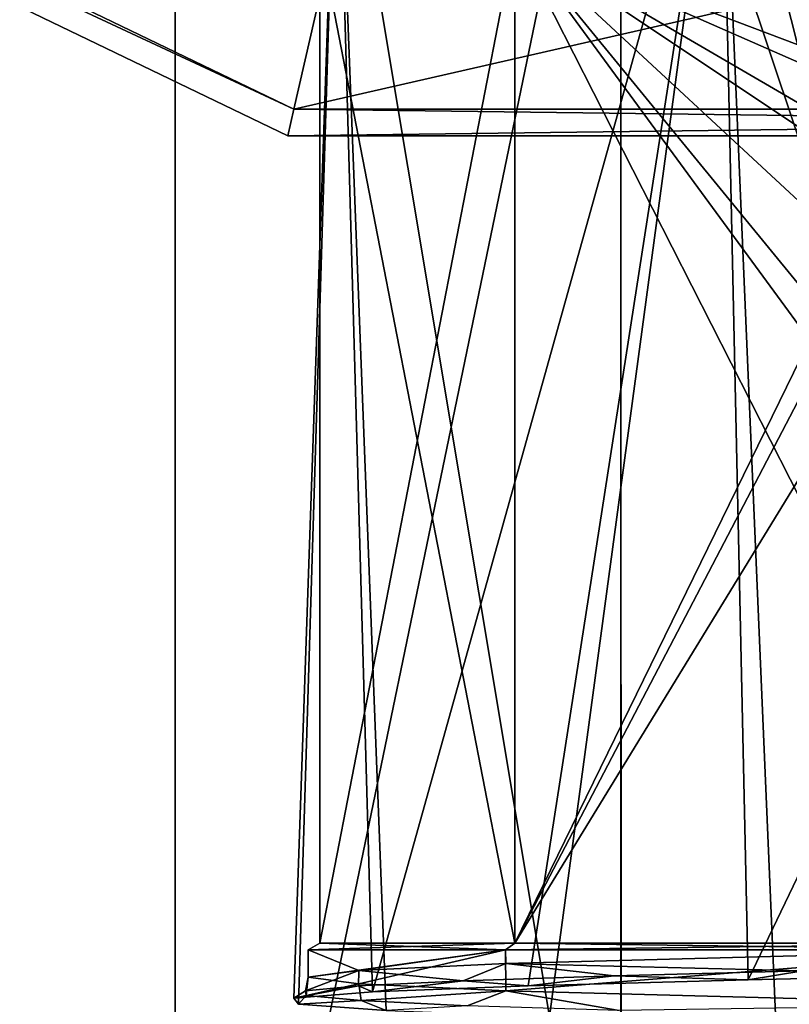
# Model space of a CAD drawing. Header units: millimetres. Extents: x -100 to 89, y -38 to 69.
# Tile 156 of 256: x -75.2 to -69.55, y -5.75 to 1.47. Entities that reach past the tile are written whole.
import ezdxf

# ---------------------------------------------------------------- set-up
doc = ezdxf.new("R2010")
doc.units = ezdxf.units.MM
doc.header["$LTSCALE"] = 65.185185
for name, color, linetype in [('1737', 7, 'CONTINUOUS'), ('1895', 7, 'CONTINUOUS'), ('2190', 7, 'CONTINUOUS'), ('2218', 7, 'CONTINUOUS'), ('2242', 7, 'CONTINUOUS'), ('2405', 7, 'CONTINUOUS'), ('2425', 7, 'CONTINUOUS'), ('2488', 7, 'CONTINUOUS'), ('479', 7, 'CONTINUOUS'), ('492', 7, 'CONTINUOUS'), ('493', 7, 'CONTINUOUS'), ('509', 7, 'CONTINUOUS'), ('511', 7, 'CONTINUOUS'), ('808', 7, 'CONTINUOUS'), ('815', 7, 'CONTINUOUS')]:
    doc.layers.add(name, color=color, linetype=linetype)

msp = doc.modelspace()

# ---------------------------------------------------------------- linework, layer by layer
at = {"layer": '1737', "color": 7, "linetype": 'CONTINUOUS', "true_color": 0x858787}
for points in [[(-71.9466, -5.5748, 336.1724), (-71.471, -5.612, 336.9906), (-70.8406, -5.539, 337.5301), (-71.9466, -5.5748, 336.1724)], [(-71.471, -5.612, 336.9906), (-69.8557, -5.5681, 338.4602), (-70.8406, -5.539, 337.5301), (-71.471, -5.612, 336.9906)], [(-70.8406, -5.539, 337.5301), (-69.8557, -5.5681, 338.4602), (-69.4559, -5.5029, 338.6001), (-70.8406, -5.539, 337.5301)], [(-69.8557, -5.5681, 338.4602), (-67.8948, -5.5223, 339.4207), (-69.4559, -5.5029, 338.6001), (-69.8557, -5.5681, 338.4602)], [(-73.1887, -5.7031, 333.0226), (-72.6121, -5.6574, 335.129), (-72.7143, -5.612, 334.601), (-73.1887, -5.7031, 333.0226)], [(-73.1049, -5.6488, 332.898), (-73.1887, -5.7031, 333.0226), (-72.7143, -5.612, 334.601), (-73.1049, -5.6488, 332.898)], [(-72.7143, -5.612, 334.601), (-72.6121, -5.6574, 335.129), (-71.9466, -5.5748, 336.1724), (-72.7143, -5.612, 334.601)], [(-72.6121, -5.6574, 335.129), (-71.471, -5.612, 336.9906), (-71.9466, -5.5748, 336.1724), (-72.6121, -5.6574, 335.129)], [(-73.0988, -5.6841, 331.1496), (-73.1887, -5.7031, 333.0226), (-73.1049, -5.6488, 332.898), (-73.0988, -5.6841, 331.1496)], [(-73.1548, -5.7468, 330.839), (-73.1887, -5.7031, 333.0226), (-73.0988, -5.6841, 331.1496), (-73.1548, -5.7468, 330.839)], [(-72.6962, -5.7209, 329.4486), (-73.1548, -5.7468, 330.839), (-73.0988, -5.6841, 331.1496), (-72.6962, -5.7209, 329.4486)], [(-72.5131, -5.7927, 328.7516), (-73.1548, -5.7468, 330.839), (-72.6962, -5.7209, 329.4486), (-72.5131, -5.7927, 328.7516)], [(-71.9182, -5.7582, 327.8835), (-72.5131, -5.7927, 328.7516), (-72.6962, -5.7209, 329.4486), (-71.9182, -5.7582, 327.8835)]]:
    msp.add_3dface(points, dxfattribs=at)
at = {"layer": '1895', "color": 7, "linetype": 'CONTINUOUS', "true_color": 0x858787}
for points in [[(-71.6346, -5.4488, 336.51), (-69.4559, -5.5029, 338.6001), (-67.8452, -5.3488, 339.2628), (-71.6346, -5.4488, 336.51)], [(-72.7125, -5.4988, 334.3963), (-71.9466, -5.5748, 336.1724), (-71.6346, -5.4488, 336.51), (-72.7125, -5.4988, 334.3963)], [(-71.9466, -5.5748, 336.1724), (-70.8406, -5.539, 337.5301), (-71.6346, -5.4488, 336.51), (-71.9466, -5.5748, 336.1724)], [(-70.8406, -5.539, 337.5301), (-69.4559, -5.5029, 338.6001), (-71.6346, -5.4488, 336.51), (-70.8406, -5.539, 337.5301)], [(-73.1049, -5.6488, 332.898), (-72.7143, -5.612, 334.601), (-72.7125, -5.4988, 334.3963), (-73.1049, -5.6488, 332.898)], [(-73.0845, -5.5492, 332.05), (-73.1049, -5.6488, 332.898), (-72.7125, -5.4988, 334.3963), (-73.0845, -5.5492, 332.05)], [(-73.0988, -5.6841, 331.1496), (-73.1049, -5.6488, 332.898), (-73.0845, -5.5492, 332.05), (-73.0988, -5.6841, 331.1496)], [(-72.7132, -5.5988, 329.706), (-73.0988, -5.6841, 331.1496), (-73.0845, -5.5492, 332.05), (-72.7132, -5.5988, 329.706)], [(-72.7143, -5.612, 334.601), (-71.9466, -5.5748, 336.1724), (-72.7125, -5.4988, 334.3963), (-72.7143, -5.612, 334.601)], [(-72.6962, -5.7209, 329.4486), (-73.0988, -5.6841, 331.1496), (-72.7132, -5.5988, 329.706), (-72.6962, -5.7209, 329.4486)], [(-71.6354, -5.6492, 327.5911), (-72.6962, -5.7209, 329.4486), (-72.7132, -5.5988, 329.706), (-71.6354, -5.6492, 327.5911)], [(-71.9182, -5.7582, 327.8835), (-72.6962, -5.7209, 329.4486), (-71.6354, -5.6492, 327.5911), (-71.9182, -5.7582, 327.8835)], [(-70.8037, -5.7939, 326.5342), (-71.9182, -5.7582, 327.8835), (-71.6354, -5.6492, 327.5911), (-70.8037, -5.7939, 326.5342)], [(-67.8423, -5.7489, 324.8362), (-70.8037, -5.7939, 326.5342), (-71.6354, -5.6492, 327.5911), (-67.8423, -5.7489, 324.8362)]]:
    msp.add_3dface(points, dxfattribs=at)
at = {"layer": '2190', "color": 7, "linetype": 'CONTINUOUS', "true_color": 0x858787}
for points in [[(-72.7132, -5.5988, 329.706), (-73.0845, -5.5492, 332.05), (-71.636, -5.3488, 327.592), (-72.7132, -5.5988, 329.706)], [(-71.636, -5.3488, 327.592), (-73.0845, -5.5492, 332.05), (-73.0845, -5.3488, 332.05), (-71.636, -5.3488, 327.592)], [(-71.6354, -5.6492, 327.5911), (-72.7132, -5.5988, 329.706), (-71.636, -5.3488, 327.592), (-71.6354, -5.6492, 327.5911)], [(-67.8437, -5.3488, 324.8367), (-71.6354, -5.6492, 327.5911), (-71.636, -5.3488, 327.592), (-67.8437, -5.3488, 324.8367)], [(-67.8423, -5.7489, 324.8362), (-71.6354, -5.6492, 327.5911), (-67.8437, -5.3488, 324.8367), (-67.8423, -5.7489, 324.8362)]]:
    msp.add_3dface(points, dxfattribs=at)
at = {"layer": '2218', "color": 7, "linetype": 'CONTINUOUS'}
for points in [[(-71.5676, 2.075, 336.4584), (-73, 2.075, 332.05), (-71.5676, -5.3, 336.4584), (-71.5676, 2.075, 336.4584)], [(-71.5676, -5.3, 336.4584), (-73, 2.075, 332.05), (-73, -5.3, 332.05), (-71.5676, -5.3, 336.4584)], [(-68.9836, -0.3215, 338.6919), (-68.6152, 0.1054, 338.8724), (-71.5676, 2.075, 336.4584), (-68.9836, -0.3215, 338.6919)], [(-68.6152, 0.1054, 338.8724), (-68.4117, 0.2341, 338.9617), (-71.5676, 2.075, 336.4584), (-68.6152, 0.1054, 338.8724)], [(-69.1423, -0.8859, 338.6062), (-68.9836, -0.3215, 338.6919), (-71.5676, 2.075, 336.4584), (-69.1423, -0.8859, 338.6062)], [(-68.9831, -1.4512, 338.6921), (-69.1423, -0.8859, 338.6062), (-71.5676, 2.075, 336.4584), (-68.9831, -1.4512, 338.6921)], [(-68.9831, -1.4512, 338.6921), (-71.5676, 2.075, 336.4584), (-67.8176, -5.3, 339.1829), (-68.9831, -1.4512, 338.6921)], [(-68.4117, 0.2341, 338.9617), (-67.9201, 0.4712, 339.1488), (-71.5676, 2.075, 336.4584), (-68.4117, 0.2341, 338.9617)], [(-67.9201, 0.4712, 339.1488), (-67.8176, 2.075, 339.1829), (-71.5676, 2.075, 336.4584), (-67.9201, 0.4712, 339.1488)], [(-67.8176, -5.3, 339.1829), (-71.5676, 2.075, 336.4584), (-71.5676, -5.3, 336.4584), (-67.8176, -5.3, 339.1829)]]:
    msp.add_3dface(points, dxfattribs=at)
at = {"layer": '2242', "color": 7, "linetype": 'CONTINUOUS', "true_color": 0x858787}
for points in [[(-71.636, -5.3488, 327.592), (-73.0845, -5.3488, 332.05), (-71.5676, -5.3, 327.6416), (-71.636, -5.3488, 327.592)], [(-73.0845, -5.3488, 332.05), (-73, -5.3, 332.05), (-71.5676, -5.3, 327.6416), (-73.0845, -5.3488, 332.05)], [(-67.8437, -5.3488, 324.8367), (-71.636, -5.3488, 327.592), (-67.8176, -5.3, 324.9171), (-67.8437, -5.3488, 324.8367)], [(-67.8176, -5.3, 324.9171), (-71.636, -5.3488, 327.592), (-71.5676, -5.3, 327.6416), (-67.8176, -5.3, 324.9171)]]:
    msp.add_3dface(points, dxfattribs=at)
at = {"layer": '2405', "color": 7, "linetype": 'CONTINUOUS', "true_color": 0x858787}
for points in [[(-73, -5.3, 332.05), (-73.0845, -5.3488, 332.05), (-71.6363, -5.3488, 336.5076), (-73, -5.3, 332.05)], [(-71.5676, -5.3, 336.4584), (-73, -5.3, 332.05), (-71.6363, -5.3488, 336.5076), (-71.5676, -5.3, 336.4584)], [(-67.8452, -5.3488, 339.2628), (-71.5676, -5.3, 336.4584), (-71.6363, -5.3488, 336.5076), (-67.8452, -5.3488, 339.2628)], [(-67.8452, -5.3488, 339.2628), (-67.8176, -5.3, 339.1829), (-71.5676, -5.3, 336.4584), (-67.8452, -5.3488, 339.2628)]]:
    msp.add_3dface(points, dxfattribs=at)
at = {"layer": '2425', "color": 7, "linetype": 'CONTINUOUS'}
for points in [[(-73, 2.075, 332.05), (-71.5676, 2.075, 327.6416), (-73, -5.3, 332.05), (-73, 2.075, 332.05)], [(-73, -5.3, 332.05), (-71.5676, 2.075, 327.6416), (-71.5676, -5.3, 327.6416), (-73, -5.3, 332.05)], [(-68.5266, 0.925, 325.1878), (-71.5676, 2.075, 327.6416), (-67.8175, 2.075, 324.9171), (-68.5266, 0.925, 325.1878)], [(-71.5676, 2.075, 327.6416), (-68.5266, 0.925, 325.1878), (-71.5676, -5.3, 327.6416), (-71.5676, 2.075, 327.6416)], [(-68.5266, 0.925, 325.1878), (-68.5266, 0.5212, 325.1878), (-71.5676, -5.3, 327.6416), (-68.5266, 0.925, 325.1878)], [(-68.5266, 0.5212, 325.1878), (-68.0054, 0.5212, 324.9808), (-71.5676, -5.3, 327.6416), (-68.5266, 0.5212, 325.1878)], [(-68.0054, 0.5212, 324.9808), (-67.8176, -5.3, 324.9171), (-71.5676, -5.3, 327.6416), (-68.0054, 0.5212, 324.9808)]]:
    msp.add_3dface(points, dxfattribs=at)
at = {"layer": '2488', "color": 7, "linetype": 'CONTINUOUS', "true_color": 0x858787}
for points in [[(-73.0845, -5.5492, 332.05), (-72.7125, -5.4988, 334.3963), (-73.0845, -5.3488, 332.05), (-73.0845, -5.5492, 332.05)], [(-73.0845, -5.3488, 332.05), (-72.7125, -5.4988, 334.3963), (-71.6363, -5.3488, 336.5076), (-73.0845, -5.3488, 332.05)], [(-72.7125, -5.4988, 334.3963), (-71.6346, -5.4488, 336.51), (-71.6363, -5.3488, 336.5076), (-72.7125, -5.4988, 334.3963)], [(-71.6346, -5.4488, 336.51), (-67.8452, -5.3488, 339.2628), (-71.6363, -5.3488, 336.5076), (-71.6346, -5.4488, 336.51)]]:
    msp.add_3dface(points, dxfattribs=at)
at = {"layer": '479', "linetype": 'CONTINUOUS'}
for points in [[(-73.1884, 0.8163, 87.05), (-43.9577, 7.4883, 87.05), (-87.0423, 7.4883, 87.05), (-73.1884, 0.8163, 87.05)], [(-57.8116, 0.8163, 87.05), (-43.9577, 7.4883, 87.05), (-73.1884, 0.8163, 87.05), (-57.8116, 0.8163, 87.05)]]:
    msp.add_3dface(points, dxfattribs=at)
at = {"layer": '492', "linetype": 'CONTINUOUS'}
for points in [[(-87.1663, 7.3314, 80.25), (-73.2326, 0.6213, 80.25), (-87.1663, 7.3314, 86.85), (-87.1663, 7.3314, 80.25)], [(-87.1663, 7.3314, 86.85), (-73.2326, 0.6213, 80.25), (-73.2326, 0.6213, 86.85), (-87.1663, 7.3314, 86.85)], [(-73.2326, 0.6213, 80.25), (-57.7674, 0.6213, 80.25), (-73.2326, 0.6213, 86.85), (-73.2326, 0.6213, 80.25)], [(-73.2326, 0.6213, 86.85), (-57.7674, 0.6213, 80.25), (-57.7674, 0.6213, 86.85), (-73.2326, 0.6213, 86.85)]]:
    msp.add_3dface(points, dxfattribs=at)
at = {"layer": '493', "linetype": 'CONTINUOUS'}
for points in [[(-73.1884, 0.8163, 80.05), (-87.0423, 7.4883, 80.05), (-72.7211, 2.8637, 80.05), (-73.1884, 0.8163, 80.05)], [(-57.8116, 0.8163, 80.05), (-73.1884, 0.8163, 80.05), (-72.7211, 2.8637, 80.05), (-57.8116, 0.8163, 80.05)], [(-58.2789, 2.8637, 80.05), (-57.8116, 0.8163, 80.05), (-72.7211, 2.8637, 80.05), (-58.2789, 2.8637, 80.05)]]:
    msp.add_3dface(points, dxfattribs=at)
at = {"layer": '509', "linetype": 'CONTINUOUS'}
for points in [[(-73.1884, 0.8163, 87.05), (-87.0423, 7.4883, 87.05), (-87.1663, 7.3314, 86.85), (-73.1884, 0.8163, 87.05)], [(-73.1884, 0.8163, 87.05), (-87.1663, 7.3314, 86.85), (-73.2326, 0.6213, 86.85), (-73.1884, 0.8163, 87.05)], [(-73.1884, 0.8163, 87.05), (-73.2326, 0.6213, 86.85), (-57.7674, 0.6213, 86.85), (-73.1884, 0.8163, 87.05)], [(-57.8116, 0.8163, 87.05), (-73.1884, 0.8163, 87.05), (-57.7674, 0.6213, 86.85), (-57.8116, 0.8163, 87.05)]]:
    msp.add_3dface(points, dxfattribs=at)
at = {"layer": '511', "linetype": 'CONTINUOUS'}
for points in [[(-87.1663, 7.3314, 80.25), (-87.0423, 7.4883, 80.05), (-73.1884, 0.8163, 80.05), (-87.1663, 7.3314, 80.25)], [(-73.2326, 0.6213, 80.25), (-87.1663, 7.3314, 80.25), (-73.1884, 0.8163, 80.05), (-73.2326, 0.6213, 80.25)], [(-57.7674, 0.6213, 80.25), (-73.2326, 0.6213, 80.25), (-57.8116, 0.8163, 80.05), (-57.7674, 0.6213, 80.25)], [(-73.2326, 0.6213, 80.25), (-73.1884, 0.8163, 80.05), (-57.8116, 0.8163, 80.05), (-73.2326, 0.6213, 80.25)]]:
    msp.add_3dface(points, dxfattribs=at)
at = {"layer": '808', "linetype": 'CONTINUOUS'}
for points in [[(-74.0595, 4.5, 334.8312), (-74.0595, 4.5, 329.2688), (-74.0596, -11.2997, 329.269), (-74.0595, 4.5, 334.8312)], [(-74.0593, -11.2997, 334.8319), (-74.0595, 4.5, 334.8312), (-74.0596, -11.2997, 329.269), (-74.0593, -11.2997, 334.8319)], [(-74.0595, 4.5, 329.2688), (-70.7901, 4.5, 324.7688), (-74.0596, -11.2997, 329.269), (-74.0595, 4.5, 329.2688)], [(-74.0596, -11.2997, 329.269), (-70.7901, 4.5, 324.7688), (-70.7898, -11.2997, 324.7687), (-74.0596, -11.2997, 329.269)], [(-70.7901, 4.5, 339.3312), (-74.0595, 4.5, 334.8312), (-74.0593, -11.2997, 334.8319), (-70.7901, 4.5, 339.3312)], [(-70.7891, -11.2997, 339.3319), (-70.7901, 4.5, 339.3312), (-74.0593, -11.2997, 334.8319), (-70.7891, -11.2997, 339.3319)], [(-65.5, 4.5, 341.05), (-70.7901, 4.5, 339.3312), (-65.5, -11.3, 341.05), (-65.5, 4.5, 341.05)], [(-65.5, -11.3, 341.05), (-70.7901, 4.5, 339.3312), (-70.7891, -11.2997, 339.3319), (-65.5, -11.3, 341.05)], [(-70.7901, 4.5, 324.7688), (-65.5, 4.5, 323.05), (-70.7898, -11.2997, 324.7687), (-70.7901, 4.5, 324.7688)], [(-70.7898, -11.2997, 324.7687), (-65.5, 4.5, 323.05), (-65.5, -11.3, 323.05), (-70.7898, -11.2997, 324.7687)]]:
    msp.add_3dface(points, dxfattribs=at)
at = {"layer": '815', "linetype": 'CONTINUOUS'}
for points in [[(-73.1548, -5.7468, 330.839), (-72.8707, 3.5, 334.4448), (-73.1887, -5.7031, 333.0226), (-73.1548, -5.7468, 330.839)], [(-73.1887, -5.7031, 333.0226), (-72.8707, 3.5, 334.4448), (-72.6121, -5.6574, 335.129), (-73.1887, -5.7031, 333.0226)], [(-72.8707, 3.5, 329.6552), (-72.8707, 3.5, 334.4448), (-73.1548, -5.7468, 330.839), (-72.8707, 3.5, 329.6552)], [(-72.5131, -5.7927, 328.7516), (-72.8707, 3.5, 329.6552), (-73.1548, -5.7468, 330.839), (-72.5131, -5.7927, 328.7516)], [(-70.0554, 3.5, 325.7802), (-72.8707, 3.5, 329.6552), (-71.314, -5.8379, 326.9256), (-70.0554, 3.5, 325.7802)], [(-71.314, -5.8379, 326.9256), (-72.8707, 3.5, 329.6552), (-72.5131, -5.7927, 328.7516), (-71.314, -5.8379, 326.9256)], [(-72.8707, 3.5, 334.4448), (-70.0554, 3.5, 338.3198), (-72.6121, -5.6574, 335.129), (-72.8707, 3.5, 334.4448)], [(-72.6121, -5.6574, 335.129), (-70.0554, 3.5, 338.3198), (-71.471, -5.612, 336.9906), (-72.6121, -5.6574, 335.129)], [(-71.471, -5.612, 336.9906), (-70.0554, 3.5, 338.3198), (-69.8557, -5.5681, 338.4602), (-71.471, -5.612, 336.9906)], [(-69.6536, -5.8819, 325.5071), (-70.0554, 3.5, 325.7802), (-71.314, -5.8379, 326.9256), (-69.6536, -5.8819, 325.5071)], [(-65.5, 3.5, 324.3), (-70.0554, 3.5, 325.7802), (-65.5, -5.9725, 324.3), (-65.5, 3.5, 324.3)], [(-65.5, -5.9725, 324.3), (-70.0554, 3.5, 325.7802), (-67.6625, -5.9279, 324.6078), (-65.5, -5.9725, 324.3)], [(-67.6625, -5.9279, 324.6078), (-70.0554, 3.5, 325.7802), (-69.6536, -5.8819, 325.5071), (-67.6625, -5.9279, 324.6078)], [(-70.0554, 3.5, 338.3198), (-65.5, 3.5, 339.8), (-69.8557, -5.5681, 338.4602), (-70.0554, 3.5, 338.3198)], [(-69.8557, -5.5681, 338.4602), (-65.5, 3.5, 339.8), (-67.8948, -5.5223, 339.4207), (-69.8557, -5.5681, 338.4602)]]:
    msp.add_3dface(points, dxfattribs=at)

doc.saveas('drawing.dxf')
